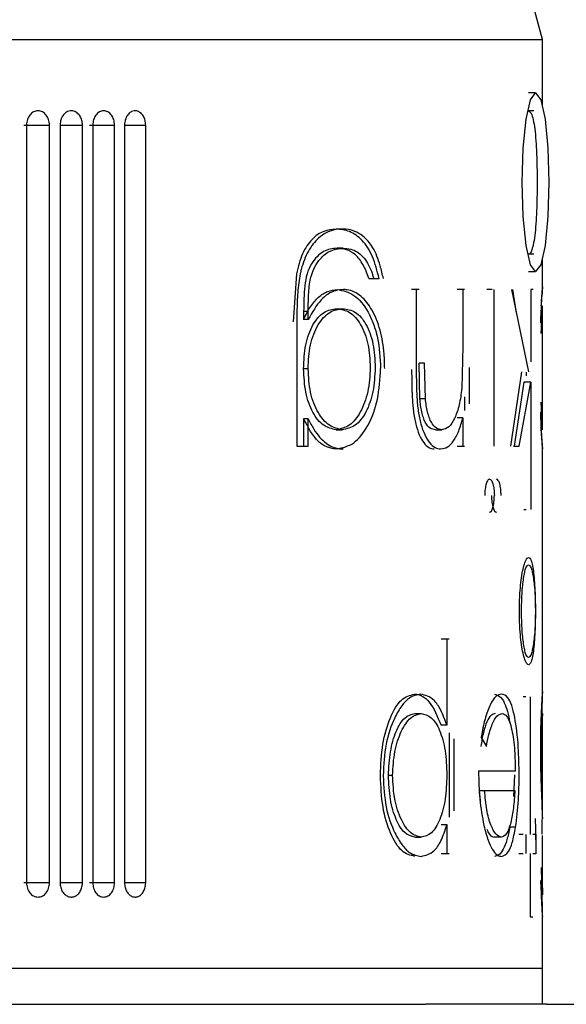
# Model space of a CAD drawing. Header units: inches. Extents: x 2.6 to 37.8, y 3.5 to 30.8.
# Tile 9 of 32: x 7.415 to 7.716, y 21.801 to 22.343. Entities that reach past the tile are written whole.
import ezdxf

# ---------------------------------------------------------------- set-up
doc = ezdxf.new("R2010")
doc.units = ezdxf.units.IN
doc.header["$MEASUREMENT"] = 0

msp = doc.modelspace()

# ---------------------------------------------------------------- linework, layer by layer
at = {"color": 7, "linetype": 'Continuous', "lineweight": 25}
for p, q in [((7.70317, 22.33225), (7.59396, 22.7398)), ((6.32521, 22.33225), (7.70317, 22.33225)), ((7.70317, 22.29545), (7.70317, 22.33225)), ((7.69932, 22.30272), (7.69543, 22.30272)), ((7.69841, 22.29288), (7.6949, 22.29288)), ((7.41896, 22.28501), (7.41896, 21.86768)), ((7.43159, 21.86768), (7.43159, 22.28501)), ((7.43744, 22.28501), (7.43744, 21.86768)), ((7.44975, 21.86768), (7.44975, 22.28501)), ((7.45544, 22.28501), (7.45544, 21.86768)), ((7.46742, 21.86768), (7.46742, 22.28501)), ((7.47295, 22.28501), (7.47295, 21.86768)), ((7.48458, 21.86768), (7.48458, 22.28501)), ((7.5933, 22.21717), (7.58999, 22.21717)), ((7.6949, 22.21414), (7.69841, 22.21414)), ((7.70317, 22.19601), (7.70317, 22.21157)), ((7.69543, 22.2043), (7.69932, 22.2043)), ((7.56757, 22.20311), (7.56587, 22.17664)), ((7.60747, 22.20051), (7.61319, 22.20051)), ((7.63512, 22.19445), (7.63105, 22.19445)), ((7.63358, 22.19445), (7.63358, 22.15038)), ((7.66014, 22.19445), (7.65607, 22.19445)), ((7.6593, 22.19445), (7.6593, 22.16325)), ((7.67539, 22.19445), (7.67254, 22.19445)), ((7.67631, 22.19445), (7.67631, 22.10814)), ((7.68613, 22.19445), (7.69543, 22.14903)), ((7.6888, 22.18143), (7.68685, 22.19445)), ((7.69808, 22.19445), (7.69671, 22.19445)), ((7.69671, 22.19445), (7.69671, 22.15468)), ((7.57158, 22.18239), (7.57158, 22.17792)), ((7.57408, 22.18239), (7.57158, 22.18239)), ((7.57408, 22.17792), (7.57408, 22.18239)), ((7.58987, 22.18385), (7.59318, 22.18385)), ((7.70317, 22.11731), (7.70317, 22.18548)), ((7.57408, 22.17792), (7.57158, 22.17792)), ((7.56782, 22.17664), (7.56782, 22.10814)), ((7.6593, 22.16325), (7.65872, 22.14008)), ((7.57408, 22.15082), (7.57158, 22.15082)), ((7.6356, 22.13422), (7.63512, 22.15385)), ((7.63815, 22.15385), (7.63512, 22.15385)), ((7.63868, 22.13422), (7.63815, 22.15385)), ((7.66295, 22.13139), (7.66295, 22.15157)), ((7.69156, 22.14903), (7.68548, 22.10814)), ((7.69422, 22.14899), (7.69422, 22.14697)), ((7.69282, 22.14335), (7.68762, 22.10814)), ((7.69024, 22.10814), (7.69671, 22.14335)), ((7.69671, 22.14335), (7.69282, 22.14335)), ((7.69671, 22.14335), (7.69671, 22.07332)), ((7.63868, 22.13422), (7.6356, 22.13422)), ((7.66014, 22.13535), (7.66014, 22.12788)), ((7.57158, 22.12324), (7.57158, 22.10814)), ((7.57408, 22.12324), (7.57158, 22.12324)), ((7.57408, 22.10814), (7.57408, 22.12324)), ((7.6593, 22.12371), (7.65607, 22.12371)), ((7.6593, 22.12371), (7.6593, 22.10814)), ((7.58953, 22.11723), (7.59284, 22.11723)), ((7.64416, 22.11723), (7.64776, 22.11723)), ((7.56782, 22.10814), (7.57408, 22.10814)), ((7.65607, 22.10814), (7.66014, 22.10814)), ((7.68713, 22.10814), (7.69024, 22.10814)), ((7.70317, 21.97206), (7.70317, 22.10683)), ((7.69282, 22.07332), (7.69422, 22.07332)), ((7.65169, 22.00184), (7.64728, 22.00184)), ((7.65046, 22.00184), (7.65046, 21.95441)), ((7.69402, 21.97004), (7.69244, 21.97004)), ((7.6963, 21.97004), (7.6963, 21.89433)), ((7.63273, 21.96096), (7.63624, 21.96096)), ((7.70317, 21.9069), (7.70317, 21.95966)), ((7.65046, 21.95441), (7.64728, 21.95441)), ((7.65169, 21.95033), (7.65169, 21.90377)), ((7.65446, 21.90721), (7.65446, 21.9469)), ((7.66936, 21.94773), (7.67221, 21.94279)), ((7.68817, 21.92916), (7.66793, 21.92916)), ((7.70315, 21.91052), (7.70269, 21.92935)), ((7.62052, 21.92677), (7.61829, 21.92677)), ((7.68773, 21.92713), (7.68724, 21.91523)), ((7.66826, 21.91856), (7.66883, 21.91284)), ((7.66839, 21.91856), (7.67121, 21.91856)), ((7.67121, 21.91856), (7.68794, 21.91856)), ((7.703, 21.89445), (7.70315, 21.91052)), ((7.64728, 21.8997), (7.65046, 21.8997)), ((7.65046, 21.8997), (7.65046, 21.88373)), ((7.68831, 21.89831), (7.68522, 21.89831)), ((7.6328, 21.89282), (7.63631, 21.89282)), ((7.68039, 21.89282), (7.67658, 21.89282)), ((7.69244, 21.89433), (7.69017, 21.89433)), ((7.69401, 21.89433), (7.69401, 21.88373)), ((7.69945, 21.89433), (7.69772, 21.89433)), ((7.70317, 21.86191), (7.70317, 21.89373)), ((7.64728, 21.88373), (7.65169, 21.88373)), ((7.69017, 21.88373), (7.69244, 21.88373)), ((7.6963, 21.88373), (7.6963, 21.84891)), ((7.69772, 21.88373), (7.69945, 21.88373)), ((7.6963, 21.84891), (7.69772, 21.84891)), ((7.70317, 21.82044), (7.70317, 21.85005)), ((7.70317, 21.82044), (6.32521, 21.82044)), ((7.70317, 21.82044), (6.9112, 21.82044)), ((7.70317, 21.80072), (7.70317, 21.82044)), ((6.38944, 21.80072), (7.63894, 21.80072)), ((7.70539, 21.80072), (7.63894, 21.80072)), ((7.70539, 21.80072), (7.77685, 21.80072))]:
    msp.add_line(p, q, dxfattribs=at)
at = {"color": 8, "linetype": 'Continuous', "lineweight": 25}
for p, q in [((7.41743, 22.28501), (7.43159, 22.28501)), ((7.43744, 22.28501), (7.44975, 22.28501)), ((7.45359, 22.28501), (7.46742, 22.28501)), ((7.47295, 22.28501), (7.48458, 22.28501)), ((7.43159, 21.86768), (7.41743, 21.86768)), ((7.44975, 21.86768), (7.43744, 21.86768)), ((7.46742, 21.86768), (7.45359, 21.86768)), ((7.48458, 21.86768), (7.47295, 21.86768))]:
    msp.add_line(p, q, dxfattribs=at)
at = {"color": 7, "linetype": 'Continuous', "lineweight": 25, "flags": 128}
msp.add_lwpolyline([(7.70667, 22.25351), (7.70611, 22.23468), (7.70452, 22.21871), (7.70213, 22.20804), (7.69932, 22.2043), (7.6965, 22.20804), (7.69412, 22.21871), (7.69252, 22.23468), (7.69196, 22.25351), (7.69252, 22.27234), (7.69412, 22.28831), (7.6965, 22.29898), (7.69932, 22.30272), (7.70213, 22.29898), (7.70452, 22.28831), (7.70611, 22.27234), (7.70667, 22.25351)], dxfattribs=at)
at = {"color": 7, "linetype": 'Continuous', "lineweight": 25}
for points, knots in [([(7.4253, 22.29288), (7.42447, 22.29277), (7.4228, 22.29256), (7.42073, 22.29069), (7.41922, 22.28812), (7.41904, 22.28604), (7.41896, 22.28501)], [0, 0, 0, 0, 0.250235, 0.500412, 0.749425, 1, 1, 1, 1]), ([(7.43159, 22.28501), (7.43151, 22.28604), (7.43134, 22.28812), (7.42985, 22.29069), (7.4278, 22.29256), (7.42613, 22.29277), (7.4253, 22.29288)], [0, 0, 0, 0, 0.2506097, 0.4997101, 0.7497998, 1, 1, 1, 1]), ([(7.44362, 22.29288), (7.44362, 22.29288), (7.44362, 22.29288), (7.44361, 22.29288), (7.44357, 22.29288), (7.44339, 22.29288), (7.4427, 22.29283), (7.44136, 22.29246), (7.43966, 22.29124), (7.43827, 22.28921), (7.43754, 22.28701), (7.43747, 22.28557), (7.43744, 22.28501)], [0, 0, 0, 0, 0.00032, 0.000959, 0.003515, 0.01374, 0.054659, 0.219632, 0.434194, 0.648757, 0.863326, 1, 1, 1, 1]), ([(7.44975, 22.28501), (7.44969, 22.28589), (7.44955, 22.28766), (7.4485, 22.29002), (7.44695, 22.29181), (7.44522, 22.29272), (7.44408, 22.29288), (7.44362, 22.29288), (7.44362, 22.29288)], [0, 0, 0, 0, 0.214691, 0.429382, 0.6440747, 0.8587662, 0.9996803, 1, 1, 1, 1]), ([(7.46146, 22.29288), (7.46067, 22.29277), (7.45909, 22.29256), (7.45712, 22.29069), (7.45569, 22.28812), (7.45553, 22.28604), (7.45544, 22.28501)], [0, 0, 0, 0, 0.250235, 0.500412, 0.749425, 1, 1, 1, 1]), ([(7.46742, 22.28501), (7.46734, 22.28604), (7.46718, 22.28812), (7.46577, 22.29069), (7.46383, 22.29256), (7.46225, 22.29277), (7.46146, 22.29288)], [0, 0, 0, 0, 0.2506097, 0.4997101, 0.7497998, 1, 1, 1, 1]), ([(7.4788, 22.29288), (7.4788, 22.29288), (7.47879, 22.29288), (7.47878, 22.29288), (7.47874, 22.29288), (7.47858, 22.29288), (7.47792, 22.29283), (7.47666, 22.29246), (7.47505, 22.29124), (7.47373, 22.28921), (7.47305, 22.28701), (7.47298, 22.28557), (7.47295, 22.28501)], [0, 0, 0, 0, 0.0003195, 0.0009586, 0.0035147, 0.0137396, 0.0546587, 0.2196315, 0.4341941, 0.6487573, 0.863326, 1, 1, 1, 1]), ([(7.48458, 22.28501), (7.48452, 22.28589), (7.48439, 22.28766), (7.4834, 22.29002), (7.48193, 22.29181), (7.4803, 22.29272), (7.47923, 22.29288), (7.4788, 22.29288), (7.4788, 22.29288)], [0, 0, 0, 0, 0.214691, 0.429382, 0.644075, 0.858766, 0.99968, 1, 1, 1, 1]), ([(7.69542, 22.29287), (7.69606, 22.29245), (7.69713, 22.29173), (7.69828, 22.2871), (7.69906, 22.2816), (7.69964, 22.27469), (7.70009, 22.26536), (7.70016, 22.25796), (7.7002, 22.25351)], [0, 0, 0, 0, 0.215132, 0.357317, 0.499556, 0.642019, 0.784492, 1, 1, 1, 1]), ([(7.7002, 22.25351), (7.70016, 22.24906), (7.70009, 22.24167), (7.69964, 22.23233), (7.69906, 22.22546), (7.69828, 22.21986), (7.69711, 22.21565), (7.69612, 22.21339), (7.69543, 22.21414), (7.69543, 22.21414)], [0, 0, 0, 0, 0.215427, 0.357747, 0.500114, 0.64224, 0.78437, 0.999775, 1, 1, 1, 1]), ([(7.58944, 22.22777), (7.58715, 22.22754), (7.58258, 22.2271), (7.57611, 22.22262), (7.57052, 22.21468), (7.56855, 22.20697), (7.56757, 22.20311)], [0, 0, 0, 0, 0.250497, 0.500614, 0.750294, 1, 1, 1, 1]), ([(7.59275, 22.22777), (7.59131, 22.22768), (7.58695, 22.22741), (7.58029, 22.22402), (7.5739, 22.21608), (7.57093, 22.20847), (7.56988, 22.20391), (7.56969, 22.20311)], [0, 0, 0, 0, 0.156223, 0.4726, 0.71048, 0.94913, 1, 1, 1, 1]), ([(7.61319, 22.20051), (7.61208, 22.20468), (7.61042, 22.2109), (7.60698, 22.21768), (7.60285, 22.22289), (7.59691, 22.22704), (7.59193, 22.22753), (7.58944, 22.22777)], [0, 0, 0, 0, 0.250021, 0.373792, 0.500163, 0.749908, 1, 1, 1, 1]), ([(7.61551, 22.20045), (7.61495, 22.20284), (7.6135, 22.20903), (7.61006, 22.21808), (7.60354, 22.22524), (7.59747, 22.22763), (7.5935, 22.22774), (7.59275, 22.22777)], [0, 0, 0, 0, 0.143461, 0.372802, 0.603202, 0.924549, 1, 1, 1, 1]), ([(7.58999, 22.21717), (7.58744, 22.2169), (7.5836, 22.21649), (7.5789, 22.21276), (7.57575, 22.20876), (7.57325, 22.20329), (7.57172, 22.19416), (7.57164, 22.1871), (7.57158, 22.18239)], [0, 0, 0, 0, 0.249818, 0.376094, 0.5000992, 0.6250248, 0.7498328, 1, 1, 1, 1]), ([(7.57408, 22.18239), (7.57411, 22.18502), (7.57419, 22.19082), (7.57482, 22.19895), (7.57697, 22.20595), (7.58057, 22.21159), (7.58613, 22.21641), (7.59075, 22.2169), (7.5933, 22.21717)], [0, 0, 0, 0, 0.1405849, 0.3091879, 0.4316512, 0.5533609, 0.7532926, 1, 1, 1, 1]), ([(7.60747, 22.20051), (7.60701, 22.20187), (7.60609, 22.20458), (7.60376, 22.20932), (7.60019, 22.21399), (7.59516, 22.21678), (7.59171, 22.21704), (7.58999, 22.21717)], [0, 0, 0, 0, 0.125204, 0.250404, 0.49992, 0.749804, 1, 1, 1, 1]), ([(7.5933, 22.21717), (7.59473, 22.21708), (7.59857, 22.21684), (7.60431, 22.21352), (7.6083, 22.20661), (7.60982, 22.20183), (7.61026, 22.20045)], [0, 0, 0, 0, 0.207544, 0.557539, 0.872208, 1, 1, 1, 1]), ([(7.56969, 22.20311), (7.5694, 22.20149), (7.56847, 22.19643), (7.56794, 22.18749), (7.56786, 22.18027), (7.56782, 22.17664)], [0, 0, 0, 0, 0.190006, 0.592355, 1, 1, 1, 1]), ([(7.57158, 22.17792), (7.57215, 22.17918), (7.5733, 22.18171), (7.57594, 22.18616), (7.57975, 22.19051), (7.58483, 22.19385), (7.58839, 22.19425), (7.59017, 22.19445)], [0, 0, 0, 0, 0.125159, 0.250312, 0.500173, 0.750079, 1, 1, 1, 1]), ([(7.59348, 22.19445), (7.59204, 22.19432), (7.58787, 22.19393), (7.58063, 22.18945), (7.57632, 22.18187), (7.57408, 22.17792)], [0, 0, 0, 0, 0.20094, 0.583781, 1, 1, 1, 1]), ([(7.59017, 22.19445), (7.59326, 22.19381), (7.59945, 22.19253), (7.60616, 22.18436), (7.61017, 22.17559), (7.61319, 22.1654), (7.61368, 22.15675), (7.614, 22.15101)], [0, 0, 0, 0, 0.249722, 0.499516, 0.625155, 0.751542, 1, 1, 1, 1]), ([(7.61623, 22.15101), (7.61617, 22.15366), (7.616, 22.16093), (7.61396, 22.17255), (7.60954, 22.18367), (7.60322, 22.1914), (7.59757, 22.19426), (7.59416, 22.19442), (7.59348, 22.19445)], [0, 0, 0, 0, 0.1155561, 0.316569, 0.5264841, 0.7247328, 0.9448041, 1, 1, 1, 1]), ([(7.70317, 22.19597), (7.70315, 22.19579), (7.7031, 22.19543), (7.7028, 22.19169), (7.70236, 22.18534), (7.70209, 22.17913), (7.70195, 22.17605)], [0, 0, 0, 0, 0.239396, 0.500209, 0.752024, 1, 1, 1, 1]), ([(7.70248, 22.18537), (7.70256, 22.18692), (7.70276, 22.19053), (7.70308, 22.19492), (7.70313, 22.19557), (7.70317, 22.19597)], [0, 0, 0, 0, 0.22365, 0.518987, 1, 1, 1, 1]), ([(7.57158, 22.15082), (7.57177, 22.1553), (7.57205, 22.162), (7.5743, 22.16996), (7.57661, 22.17509), (7.57947, 22.17921), (7.58385, 22.18305), (7.58747, 22.18353), (7.58987, 22.18385)], [0, 0, 0, 0, 0.249498, 0.373887, 0.499907, 0.624408, 0.750321, 1, 1, 1, 1]), ([(7.57408, 22.15082), (7.57428, 22.15529), (7.57458, 22.162), (7.57701, 22.16995), (7.57947, 22.17509), (7.58249, 22.1792), (7.58706, 22.18305), (7.59074, 22.18353), (7.59318, 22.18385)], [0, 0, 0, 0, 0.249201, 0.373789, 0.49959, 0.624208, 0.749774, 1, 1, 1, 1]), ([(7.58987, 22.18385), (7.59225, 22.18352), (7.59583, 22.18303), (7.60016, 22.17925), (7.60303, 22.17523), (7.60538, 22.17024), (7.60773, 22.16248), (7.60807, 22.15586), (7.60829, 22.15144)], [0, 0, 0, 0, 0.249775, 0.374781, 0.50029, 0.627134, 0.750723, 1, 1, 1, 1]), ([(7.59318, 22.18385), (7.59554, 22.18353), (7.59908, 22.18304), (7.60327, 22.17931), (7.60602, 22.1753), (7.60826, 22.17032), (7.61048, 22.16254), (7.61079, 22.15589), (7.611, 22.15144)], [0, 0, 0, 0, 0.247389, 0.372744, 0.498156, 0.625627, 0.749236, 1, 1, 1, 1]), ([(7.70242, 22.17023), (7.70254, 22.17311), (7.70275, 22.17844), (7.70307, 22.18422), (7.70313, 22.18494), (7.70317, 22.18537)], [0, 0, 0, 0, 0.326479, 0.602097, 1, 1, 1, 1]), ([(7.58953, 22.11723), (7.58717, 22.11771), (7.58244, 22.11868), (7.57731, 22.125), (7.57431, 22.13184), (7.57211, 22.13975), (7.57179, 22.1464), (7.57158, 22.15082)], [0, 0, 0, 0, 0.248117, 0.499313, 0.623918, 0.750171, 1, 1, 1, 1]), ([(7.59284, 22.11723), (7.59045, 22.11771), (7.58565, 22.11867), (7.58025, 22.12496), (7.57704, 22.13179), (7.57465, 22.13971), (7.57431, 22.14638), (7.57408, 22.15082)], [0, 0, 0, 0, 0.24736, 0.497956, 0.62291, 0.74901, 1, 1, 1, 1]), ([(7.60829, 22.15144), (7.60803, 22.1469), (7.60763, 22.14009), (7.60524, 22.13209), (7.60213, 22.12516), (7.59685, 22.11867), (7.59198, 22.11771), (7.58953, 22.11723)], [0, 0, 0, 0, 0.249641, 0.374783, 0.500558, 0.749398, 1, 1, 1, 1]), ([(7.58999, 22.10663), (7.59312, 22.10732), (7.59939, 22.10871), (7.60735, 22.11887), (7.61294, 22.13353), (7.61365, 22.14519), (7.614, 22.15101)], [0, 0, 0, 0, 0.24994, 0.500082, 0.750068, 1, 1, 1, 1]), ([(7.611, 22.15144), (7.61076, 22.1469), (7.61039, 22.14009), (7.60816, 22.13209), (7.60521, 22.12516), (7.60016, 22.11866), (7.59528, 22.11771), (7.59284, 22.11723)], [0, 0, 0, 0, 0.24962, 0.374779, 0.500145, 0.749642, 1, 1, 1, 1]), ([(7.63105, 22.15038), (7.63109, 22.1452), (7.63116, 22.13745), (7.63193, 22.12727), (7.6332, 22.12018), (7.63516, 22.11423), (7.63763, 22.10982), (7.64046, 22.10704), (7.64245, 22.10677), (7.64345, 22.10663)], [0, 0, 0, 0, 0.2501713, 0.3752474, 0.5001584, 0.624676, 0.7498726, 0.8749339, 1, 1, 1, 1]), ([(7.63358, 22.15038), (7.63363, 22.14521), (7.6337, 22.13747), (7.63458, 22.12729), (7.63601, 22.1202), (7.6382, 22.11425), (7.6409, 22.10983), (7.64393, 22.10705), (7.646, 22.10677), (7.64704, 22.10663)], [0, 0, 0, 0, 0.2498691, 0.3745743, 0.4995423, 0.6242035, 0.7495039, 0.8746072, 1, 1, 1, 1]), ([(7.65872, 22.14008), (7.65831, 22.13692), (7.65748, 22.13061), (7.65489, 22.12336), (7.65164, 22.11812), (7.64905, 22.11752), (7.64776, 22.11723)], [0, 0, 0, 0, 0.251462, 0.501886, 0.751797, 1, 1, 1, 1]), ([(7.64416, 22.11723), (7.64317, 22.11737), (7.64121, 22.11765), (7.63892, 22.12037), (7.63747, 22.12384), (7.63661, 22.12698), (7.63598, 22.13051), (7.63573, 22.13298), (7.6356, 22.13422)], [0, 0, 0, 0, 0.2499234, 0.499182, 0.6210445, 0.7495622, 0.874754, 1, 1, 1, 1]), ([(7.64776, 22.11723), (7.64675, 22.11737), (7.64473, 22.11765), (7.64229, 22.12037), (7.64073, 22.12384), (7.63979, 22.12697), (7.6391, 22.13049), (7.63882, 22.13297), (7.63868, 22.13422)], [0, 0, 0, 0, 0.24959, 0.498735, 0.621756, 0.748641, 0.873779, 1, 1, 1, 1]), ([(7.70317, 22.11723), (7.70315, 22.11736), (7.70313, 22.11763), (7.70297, 22.12008), (7.70272, 22.12465), (7.70254, 22.12927), (7.70242, 22.13237)], [0, 0, 0, 0, 0.232235, 0.492006, 0.658355, 1, 1, 1, 1]), ([(7.58999, 22.10663), (7.5891, 22.10668), (7.58733, 22.10677), (7.58385, 22.10782), (7.57785, 22.11131), (7.57409, 22.11847), (7.57158, 22.12324)], [0, 0, 0, 0, 0.125496, 0.250996, 0.501513, 1, 1, 1, 1]), ([(7.57408, 22.12324), (7.5751, 22.12126), (7.57792, 22.11581), (7.58362, 22.1092), (7.58939, 22.10684), (7.59254, 22.10667), (7.59329, 22.10663)], [0, 0, 0, 0, 0.201629, 0.557532, 0.893863, 1, 1, 1, 1]), ([(7.64704, 22.10663), (7.6483, 22.10683), (7.65081, 22.10722), (7.65422, 22.1107), (7.65713, 22.11626), (7.65857, 22.12122), (7.6593, 22.12371)], [0, 0, 0, 0, 0.250859, 0.499461, 0.749154, 1, 1, 1, 1]), ([(7.70195, 22.12686), (7.70208, 22.12364), (7.70234, 22.11726), (7.70277, 22.11133), (7.70308, 22.10739), (7.70314, 22.10689), (7.70316, 22.10663)], [0, 0, 0, 0, 0.252592, 0.500201, 0.735323, 1, 1, 1, 1]), ([(7.70316, 22.10663), (7.70314, 22.10703), (7.70309, 22.10769), (7.70275, 22.11289), (7.70251, 22.1166), (7.70239, 22.11936), (7.70238, 22.11953)], [0, 0, 0, 0, 0.442516, 0.710286, 0.981902, 1, 1, 1, 1]), ([(7.67398, 22.08997), (7.67364, 22.08987), (7.67297, 22.08966), (7.67225, 22.08791), (7.67178, 22.08614), (7.67152, 22.08455), (7.67135, 22.08279), (7.67133, 22.08155), (7.67132, 22.08093)], [0, 0, 0, 0, 0.2496, 0.499078, 0.626555, 0.749496, 0.874769, 1, 1, 1, 1]), ([(7.67398, 22.08997), (7.67431, 22.08986), (7.67497, 22.08963), (7.6757, 22.0879), (7.67615, 22.08611), (7.67651, 22.08401), (7.67657, 22.08217), (7.67661, 22.08093)], [0, 0, 0, 0, 0.24988, 0.499788, 0.62887, 0.750665, 1, 1, 1, 1]), ([(7.68034, 22.08093), (7.6803, 22.08216), (7.68022, 22.08462), (7.6796, 22.08754), (7.67878, 22.0896), (7.67812, 22.08984), (7.6778, 22.08997)], [0, 0, 0, 0, 0.2496772, 0.4996131, 0.7498558, 1, 1, 1, 1]), ([(7.67398, 22.0718), (7.67431, 22.07192), (7.67498, 22.07214), (7.6757, 22.07389), (7.67616, 22.0757), (7.67642, 22.0773), (7.67658, 22.07907), (7.6766, 22.08031), (7.67661, 22.08093)], [0, 0, 0, 0, 0.249492, 0.499013, 0.624926, 0.749479, 0.874743, 1, 1, 1, 1]), ([(7.67504, 22.08093), (7.67508, 22.07968), (7.67514, 22.07782), (7.67552, 22.07568), (7.676, 22.07389), (7.67675, 22.07212), (7.67743, 22.07191), (7.67777, 22.0718)], [0, 0, 0, 0, 0.249403, 0.371474, 0.500174, 0.750028, 1, 1, 1, 1]), ([(7.69039, 22.01729), (7.69045, 22.02062), (7.69055, 22.02616), (7.69121, 22.03316), (7.69196, 22.03832), (7.69288, 22.04248), (7.69405, 22.04585), (7.69545, 22.04739), (7.69671, 22.04586), (7.69762, 22.0425), (7.69826, 22.03835), (7.69874, 22.03318), (7.69912, 22.02617), (7.69918, 22.02063), (7.69921, 22.01729)], [0, 0, 0, 0, 0.107663, 0.178708, 0.249777, 0.320903, 0.392042, 0.499738, 0.607554, 0.678652, 0.749776, 0.820993, 0.892225, 1, 1, 1, 1]), ([(7.69543, 21.9917), (7.69494, 21.99204), (7.6942, 21.99257), (7.69331, 21.99576), (7.6927, 21.99906), (7.6922, 22.00313), (7.69174, 22.0091), (7.69151, 22.01729), (7.69174, 22.02547), (7.6922, 22.03144), (7.6927, 22.03551), (7.69331, 22.03882), (7.6942, 22.042), (7.69494, 22.04254), (7.69543, 22.04288)], [0, 0, 0, 0, 0.119721, 0.184729, 0.25, 0.315008, 0.380279, 0.5, 0.619721, 0.684729, 0.75, 0.815008, 0.880279, 1, 1, 1, 1]), ([(7.69543, 22.04288), (7.69591, 22.04254), (7.69665, 22.04201), (7.69754, 22.03882), (7.69815, 22.03552), (7.69865, 22.03144), (7.69911, 22.02548), (7.69934, 22.01729), (7.69911, 22.0091), (7.69865, 22.00314), (7.69815, 21.99907), (7.69754, 21.99576), (7.69665, 21.99257), (7.69591, 21.99204), (7.69543, 21.9917)], [0, 0, 0, 0, 0.119721, 0.184729, 0.25, 0.315008, 0.380279, 0.5, 0.619721, 0.684729, 0.75, 0.815008, 0.880279, 1, 1, 1, 1]), ([(7.69921, 22.01729), (7.69918, 22.01395), (7.69912, 22.00841), (7.69874, 22.00141), (7.69826, 21.99624), (7.69763, 21.99208), (7.69671, 21.98872), (7.69545, 21.98718), (7.69406, 21.98872), (7.69288, 21.99208), (7.69197, 21.99624), (7.69121, 22.00141), (7.69055, 22.00841), (7.69045, 22.01395), (7.69039, 22.01729)], [0, 0, 0, 0, 0.107734, 0.178883, 0.250057, 0.321118, 0.392191, 0.499887, 0.607671, 0.678786, 0.749928, 0.821088, 0.892263, 1, 1, 1, 1]), ([(7.61387, 21.92665), (7.61412, 21.93259), (7.61461, 21.94445), (7.61909, 21.95913), (7.62522, 21.96977), (7.63016, 21.97096), (7.63262, 21.97156)], [0, 0, 0, 0, 0.250008, 0.4999546, 0.7499468, 1, 1, 1, 1]), ([(7.63613, 21.97156), (7.63402, 21.97117), (7.63042, 21.97052), (7.62548, 21.96536), (7.62083, 21.95731), (7.61627, 21.94445), (7.61569, 21.93259), (7.6154, 21.92665)], [0, 0, 0, 0, 0.205086, 0.349411, 0.50049, 0.750082, 1, 1, 1, 1]), ([(7.63262, 21.97156), (7.63333, 21.97152), (7.63474, 21.97143), (7.63751, 21.97027), (7.64224, 21.96648), (7.64526, 21.95923), (7.64728, 21.95441)], [0, 0, 0, 0, 0.125487, 0.250965, 0.501422, 1, 1, 1, 1]), ([(7.65046, 21.95441), (7.64941, 21.95732), (7.6474, 21.96284), (7.6427, 21.96994), (7.63865, 21.97094), (7.63613, 21.97156)], [0, 0, 0, 0, 0.295824, 0.561356, 1, 1, 1, 1]), ([(7.68059, 21.97156), (7.6796, 21.97136), (7.67748, 21.97095), (7.67424, 21.96622), (7.67132, 21.95829), (7.67001, 21.95125), (7.66936, 21.94773)], [0, 0, 0, 0, 0.235191, 0.499269, 0.750013, 1, 1, 1, 1]), ([(7.67679, 21.97156), (7.67826, 21.97111), (7.68047, 21.97044), (7.68303, 21.96477), (7.68444, 21.96044), (7.68494, 21.95694), (7.68508, 21.95598)], [0, 0, 0, 0, 0.455405, 0.682861, 0.912466, 1, 1, 1, 1]), ([(7.69029, 21.92713), (7.6902, 21.93224), (7.68999, 21.9438), (7.68838, 21.95701), (7.68625, 21.96575), (7.68384, 21.97068), (7.6818, 21.97123), (7.68059, 21.97156)], [0, 0, 0, 0, 0.2209946, 0.4989599, 0.6448624, 0.791098, 1, 1, 1, 1]), ([(7.70313, 21.97307), (7.70308, 21.97277), (7.70299, 21.97228), (7.70274, 21.96856), (7.7025, 21.9641), (7.70226, 21.95852), (7.70203, 21.95089), (7.702, 21.94478), (7.70198, 21.94111)], [0, 0, 0, 0, 0.220026, 0.35756, 0.499968, 0.646717, 0.787927, 1, 1, 1, 1]), ([(7.70289, 21.96096), (7.70293, 21.96258), (7.70305, 21.96767), (7.70319, 21.97201), (7.70315, 21.97274), (7.70313, 21.97307)], [0, 0, 0, 0, 0.1995429, 0.6290554, 1, 1, 1, 1]), ([(7.61829, 21.92677), (7.61852, 21.93123), (7.619, 21.94022), (7.62233, 21.95156), (7.6271, 21.95945), (7.63086, 21.96046), (7.63273, 21.96096)], [0, 0, 0, 0, 0.248012, 0.499913, 0.749975, 1, 1, 1, 1]), ([(7.62052, 21.92677), (7.6208, 21.93128), (7.62135, 21.94027), (7.62512, 21.95158), (7.63035, 21.95945), (7.63427, 21.96045), (7.63624, 21.96096)], [0, 0, 0, 0, 0.250438, 0.499831, 0.749611, 1, 1, 1, 1]), ([(7.63624, 21.96096), (7.63815, 21.96048), (7.64198, 21.95951), (7.64596, 21.9533), (7.64831, 21.94651), (7.65004, 21.93849), (7.65029, 21.93164), (7.65046, 21.92708)], [0, 0, 0, 0, 0.248608, 0.498522, 0.623977, 0.749232, 1, 1, 1, 1]), ([(7.67712, 21.96096), (7.67632, 21.96072), (7.67471, 21.96025), (7.67242, 21.95676), (7.67048, 21.95073), (7.66957, 21.94544), (7.66911, 21.94279)], [0, 0, 0, 0, 0.248479, 0.500078, 0.74955, 1, 1, 1, 1]), ([(7.67221, 21.94279), (7.67266, 21.94501), (7.67375, 21.95042), (7.67597, 21.95684), (7.6786, 21.96034), (7.68019, 21.96076), (7.68093, 21.96096)], [0, 0, 0, 0, 0.2102047, 0.5128155, 0.7730364, 1, 1, 1, 1]), ([(7.68093, 21.96096), (7.68181, 21.96068), (7.68328, 21.96021), (7.68504, 21.95653), (7.68626, 21.95209), (7.68719, 21.94664), (7.68797, 21.9391), (7.68809, 21.93299), (7.68817, 21.92916)], [0, 0, 0, 0, 0.213919, 0.354883, 0.499467, 0.634461, 0.770383, 1, 1, 1, 1]), ([(7.70252, 21.94094), (7.70253, 21.94335), (7.70255, 21.94731), (7.70267, 21.9522), (7.70282, 21.95666), (7.70302, 21.96016), (7.70309, 21.9607), (7.70313, 21.96095)], [0, 0, 0, 0, 0.214268, 0.353439, 0.498863, 0.768244, 1, 1, 1, 1]), ([(7.70313, 21.96096), (7.70315, 21.96093), (7.70317, 21.9609), (7.70316, 21.95988), (7.70316, 21.95966)], [0, 0, 0, 0, 0.782617, 1, 1, 1, 1]), ([(7.70198, 21.94111), (7.702, 21.93762), (7.70206, 21.92948), (7.70259, 21.91554), (7.70287, 21.90788), (7.70305, 21.90299)], [0, 0, 0, 0, 0.2133472, 0.4975505, 1, 1, 1, 1]), ([(7.70269, 21.92935), (7.70264, 21.93111), (7.70255, 21.93463), (7.70253, 21.93884), (7.70252, 21.94094)], [0, 0, 0, 0, 0.500565, 1, 1, 1, 1]), ([(7.66793, 21.92916), (7.66803, 21.92394), (7.66824, 21.91319), (7.66996, 21.90396), (7.67084, 21.89921)], [0, 0, 0, 0, 0.485082, 1, 1, 1, 1]), ([(7.63276, 21.88222), (7.6303, 21.88281), (7.62538, 21.88398), (7.61922, 21.89442), (7.61466, 21.90891), (7.61414, 21.92074), (7.61387, 21.92665)], [0, 0, 0, 0, 0.2500627, 0.5000977, 0.7501034, 1, 1, 1, 1]), ([(7.6154, 21.92665), (7.61571, 21.92074), (7.61633, 21.90892), (7.62094, 21.89628), (7.6256, 21.88841), (7.63052, 21.88324), (7.63414, 21.8826), (7.63627, 21.88222)], [0, 0, 0, 0, 0.249532, 0.498987, 0.647678, 0.792271, 1, 1, 1, 1]), ([(7.6328, 21.89282), (7.63092, 21.89329), (7.62716, 21.89423), (7.62234, 21.90195), (7.61898, 21.91328), (7.61851, 21.9223), (7.61829, 21.92677)], [0, 0, 0, 0, 0.250114, 0.500063, 0.751917, 1, 1, 1, 1]), ([(7.63631, 21.89282), (7.63435, 21.89329), (7.63042, 21.89422), (7.62514, 21.90191), (7.62132, 21.91322), (7.62079, 21.92226), (7.62052, 21.92677)], [0, 0, 0, 0, 0.249697, 0.499259, 0.74983, 1, 1, 1, 1]), ([(7.65046, 21.92708), (7.6503, 21.92251), (7.65006, 21.91569), (7.64833, 21.90766), (7.64603, 21.90077), (7.64212, 21.89408), (7.63825, 21.89324), (7.63631, 21.89282)], [0, 0, 0, 0, 0.24993, 0.373161, 0.500288, 0.749808, 1, 1, 1, 1]), ([(7.68831, 21.89831), (7.68894, 21.90313), (7.69009, 21.91194), (7.69023, 21.92239), (7.69029, 21.92713)], [0, 0, 0, 0, 0.5466781, 1, 1, 1, 1]), ([(7.68039, 21.89282), (7.67941, 21.89315), (7.67745, 21.89382), (7.67504, 21.89828), (7.6734, 21.90327), (7.67207, 21.90944), (7.67155, 21.91491), (7.67121, 21.91856)], [0, 0, 0, 0, 0.249399, 0.498276, 0.62441, 0.748678, 1, 1, 1, 1]), ([(7.68794, 21.91856), (7.68771, 21.91523), (7.68726, 21.90862), (7.68623, 21.90347), (7.68571, 21.90091)], [0, 0, 0, 0, 0.502842, 1, 1, 1, 1]), ([(7.68571, 21.90091), (7.68496, 21.89852), (7.68345, 21.89374), (7.68141, 21.89312), (7.68039, 21.89282)], [0, 0, 0, 0, 0.499709, 1, 1, 1, 1]), ([(7.69913, 21.90299), (7.69917, 21.9005), (7.69923, 21.89671), (7.69928, 21.89263), (7.6993, 21.89123)], [0, 0, 0, 0, 0.657896, 1, 1, 1, 1]), ([(7.63627, 21.88222), (7.63872, 21.88276), (7.64272, 21.88363), (7.6475, 21.89055), (7.64943, 21.89653), (7.65046, 21.8997)], [0, 0, 0, 0, 0.425932, 0.694482, 1, 1, 1, 1]), ([(7.67084, 21.89921), (7.6716, 21.89633), (7.67295, 21.89115), (7.6755, 21.88568), (7.67763, 21.88322), (7.67935, 21.88233), (7.68014, 21.88226), (7.68053, 21.88222)], [0, 0, 0, 0, 0.28382, 0.510665, 0.768638, 0.887679, 1, 1, 1, 1]), ([(7.67248, 21.89713), (7.67289, 21.89619), (7.67415, 21.89334), (7.6756, 21.89303), (7.67658, 21.89282)], [0, 0, 0, 0, 0.329476, 1, 1, 1, 1]), ([(7.68522, 21.89831), (7.68468, 21.89587), (7.68361, 21.89099), (7.68151, 21.88583), (7.67917, 21.88268), (7.67754, 21.88237), (7.67672, 21.88222)], [0, 0, 0, 0, 0.250043, 0.499937, 0.749891, 1, 1, 1, 1]), ([(7.68053, 21.88222), (7.68186, 21.88269), (7.68406, 21.88346), (7.68667, 21.88969), (7.68773, 21.8953), (7.68831, 21.89831)], [0, 0, 0, 0, 0.415007, 0.68639, 1, 1, 1, 1]), ([(7.69942, 21.89445), (7.69944, 21.89179), (7.69947, 21.88847), (7.69948, 21.88444), (7.69948, 21.88363)], [0, 0, 0, 0, 0.800146, 1, 1, 1, 1]), ([(7.70314, 21.86102), (7.70312, 21.86114), (7.70307, 21.86142), (7.70287, 21.86557), (7.70268, 21.87175), (7.70254, 21.87616)], [0, 0, 0, 0, 0.19374, 0.424877, 1, 1, 1, 1]), ([(7.70206, 21.8689), (7.7022, 21.86558), (7.70245, 21.85945), (7.70278, 21.85267), (7.70302, 21.84936), (7.70309, 21.84905), (7.70313, 21.84891)], [0, 0, 0, 0, 0.320746, 0.593836, 0.820293, 1, 1, 1, 1]), ([(7.41896, 21.86768), (7.41904, 21.86664), (7.41922, 21.86457), (7.42073, 21.862), (7.4228, 21.86013), (7.42447, 21.85991), (7.4253, 21.85981)], [0, 0, 0, 0, 0.25061, 0.49971, 0.7498, 1, 1, 1, 1]), ([(7.4253, 21.85981), (7.42613, 21.85991), (7.4278, 21.86013), (7.42985, 21.862), (7.43134, 21.86457), (7.43151, 21.86664), (7.43159, 21.86768)], [0, 0, 0, 0, 0.250235, 0.500412, 0.749425, 1, 1, 1, 1]), ([(7.43744, 21.86768), (7.43751, 21.8668), (7.43764, 21.86503), (7.43871, 21.86267), (7.44029, 21.86088), (7.44202, 21.85997), (7.44317, 21.85981), (7.44362, 21.85981), (7.44362, 21.85981)], [0, 0, 0, 0, 0.214691, 0.429382, 0.644075, 0.858766, 0.99968, 1, 1, 1, 1]), ([(7.44362, 21.85981), (7.44362, 21.85981), (7.44363, 21.85981), (7.44364, 21.85981), (7.44368, 21.85981), (7.44385, 21.85981), (7.44455, 21.85986), (7.44588, 21.86023), (7.44757, 21.86145), (7.44894, 21.86348), (7.44965, 21.86568), (7.44973, 21.86712), (7.44975, 21.86768)], [0, 0, 0, 0, 0.0003195, 0.0009586, 0.0035147, 0.0137396, 0.0546587, 0.2196315, 0.4341941, 0.6487573, 0.863326, 1, 1, 1, 1]), ([(7.45544, 21.86768), (7.45553, 21.86664), (7.45569, 21.86457), (7.45712, 21.862), (7.45909, 21.86013), (7.46067, 21.85991), (7.46146, 21.85981)], [0, 0, 0, 0, 0.25061, 0.49971, 0.7498, 1, 1, 1, 1]), ([(7.46146, 21.85981), (7.46225, 21.85991), (7.46383, 21.86013), (7.46577, 21.862), (7.46718, 21.86457), (7.46734, 21.86664), (7.46742, 21.86768)], [0, 0, 0, 0, 0.250235, 0.500412, 0.749425, 1, 1, 1, 1]), ([(7.47295, 21.86768), (7.47302, 21.8668), (7.47315, 21.86503), (7.47416, 21.86267), (7.47564, 21.86088), (7.47728, 21.85997), (7.47837, 21.85981), (7.4788, 21.85981), (7.4788, 21.85981)], [0, 0, 0, 0, 0.214691, 0.429382, 0.644075, 0.858766, 0.99968, 1, 1, 1, 1]), ([(7.4788, 21.85981), (7.4788, 21.85981), (7.4788, 21.85981), (7.47881, 21.85981), (7.47885, 21.85981), (7.47901, 21.85981), (7.47967, 21.85986), (7.48093, 21.86023), (7.48252, 21.86145), (7.48381, 21.86348), (7.48449, 21.86568), (7.48455, 21.86712), (7.48458, 21.86768)], [0, 0, 0, 0, 0.00032, 0.000959, 0.003515, 0.01374, 0.054659, 0.219632, 0.434194, 0.648757, 0.863326, 1, 1, 1, 1]), ([(7.70314, 21.86488), (7.70315, 21.86372), (7.70317, 21.86199), (7.70316, 21.86113), (7.70315, 21.86106), (7.70314, 21.86102)], [0, 0, 0, 0, 0.498855, 0.7493, 1, 1, 1, 1]), ([(7.70313, 21.84891), (7.70315, 21.84918), (7.70318, 21.84962), (7.70313, 21.85276), (7.70305, 21.85626), (7.70299, 21.85945), (7.70296, 21.86102)], [0, 0, 0, 0, 0.349013, 0.574067, 0.790524, 1, 1, 1, 1])]:
    msp.add_open_spline(points, degree=3, knots=knots, dxfattribs=at)

doc.saveas('drawing.dxf')
